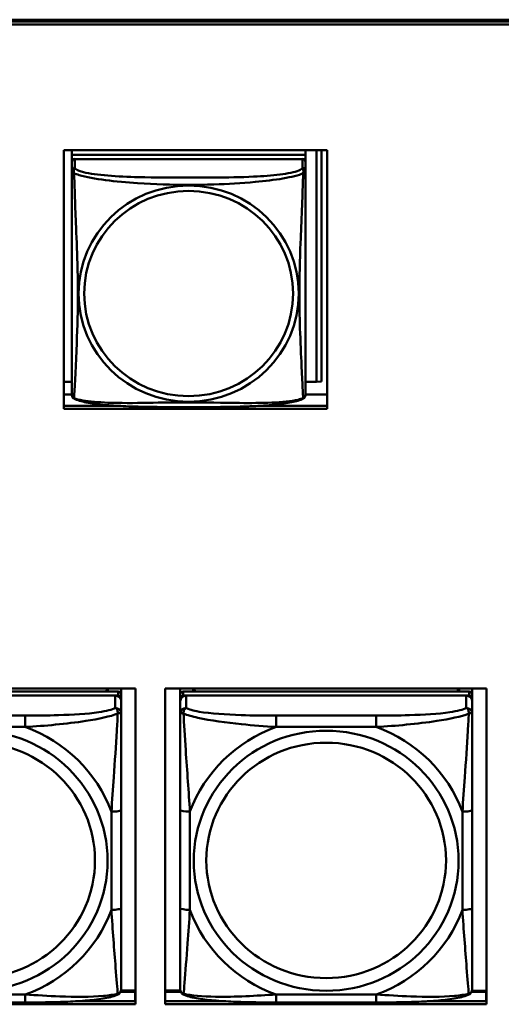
# Model space of a CAD drawing. Header units: inches. Extents: x 7.7 to 68.4, y -5.1 to 39.9.
# Tile 93 of 172: x 48.3 to 49.3, y 16.8 to 18.8. Entities that reach past the tile are written whole.
import ezdxf

# ---------------------------------------------------------------- set-up
doc = ezdxf.new("R2010")
doc.units = ezdxf.units.IN
doc.header["$MEASUREMENT"] = 0
doc.layers.add('Visible Edges(ROSSANSI)', color=7, linetype='Continuous', lineweight=50)
doc.layers.add('Visible Tangent Edges(ROSSANSI)', color=7, linetype='Continuous', lineweight=50)

msp = doc.modelspace()

# ---------------------------------------------------------------- linework, layer by layer
at = {"layer": 'Visible Edges(ROSSANSI)'}
for p, q in [((40.4676, 18.7686), (52.3623, 18.7686)), ((40.4676, 18.765), (52.3622, 18.765)), ((52.3622, 18.7589), (40.4676, 18.7589)), ((48.3717, 17.9817), (48.3717, 18.5045)), ((48.3717, 18.5045), (48.9041, 18.5045)), ((48.3877, 18.5045), (48.3877, 18.4951)), ((48.3877, 18.4811), (48.3877, 18.5045)), ((48.8601, 18.5045), (48.8601, 18.4951)), ((48.8828, 18.5045), (48.8828, 18.0363)), ((48.8926, 18.5045), (48.8926, 18.0368)), ((48.9041, 18.5045), (48.9041, 17.9817)), ((48.8601, 18.4951), (48.3877, 18.4951)), ((48.3877, 18.4951), (48.3877, 18.4869)), ((48.3877, 18.4951), (48.3877, 18.4951)), ((48.3877, 18.4951), (48.8601, 18.4951)), ((48.3877, 18.4812), (48.3877, 18.4869)), ((48.3877, 18.4869), (48.3935, 18.4869)), ((48.3877, 18.4811), (48.3877, 18.0288)), ((48.8542, 18.4869), (48.3936, 18.4869)), ((48.8543, 18.4869), (48.8601, 18.4869)), ((48.8601, 18.4951), (48.8601, 18.4869)), ((48.8601, 18.4951), (48.8601, 18.4951)), ((48.8601, 18.4869), (48.8601, 18.4811)), ((48.8601, 18.4634), (48.8601, 18.4811)), ((48.8601, 18.4634), (48.8601, 18.4634)), ((48.3877, 18.0586), (48.3877, 18.0313)), ((48.3877, 18.0363), (48.3717, 18.0363)), ((48.3877, 18.0313), (48.3877, 18.0288)), ((48.3877, 18.0112), (48.3877, 18.0288)), ((48.8828, 18.0363), (48.8601, 18.0363)), ((48.8828, 18.0363), (48.8926, 18.0368)), ((48.3877, 18.0107), (48.3717, 18.0107)), ((48.3877, 18.0112), (48.3877, 18.0112)), ((48.9041, 18.0107), (48.8601, 18.0107)), ((48.3717, 17.9878), (48.4796, 17.9878)), ((48.9041, 17.9817), (48.3717, 17.9817)), ((48.7683, 17.9878), (48.9041, 17.9878)), ((47.8661, 17.4162), (48.5166, 17.4162)), ((48.4815, 17.41), (47.9028, 17.41)), ((48.4601, 17.4162), (48.4571, 17.41)), ((48.4608, 17.4162), (48.4608, 17.41)), ((48.4874, 17.4162), (48.4874, 17.4043)), ((48.4874, 17.396), (48.4874, 17.4042)), ((48.5166, 17.4162), (48.5166, 16.7774)), ((48.5761, 16.7774), (48.5761, 17.4162)), ((48.5761, 17.4162), (49.2266, 17.4162)), ((48.6068, 16.8638), (48.6068, 17.4162)), ((48.6068, 17.4162), (48.6068, 17.4137)), ((48.6068, 17.4108), (48.6068, 17.4137)), ((48.6068, 17.3741), (48.6068, 17.4108)), ((49.1915, 17.41), (48.6128, 17.41)), ((48.6334, 17.41), (48.6334, 17.4162)), ((48.6372, 17.41), (48.6341, 17.4162)), ((49.1701, 17.4162), (49.1671, 17.41)), ((49.1708, 17.4162), (49.1708, 17.41)), ((49.1974, 17.4162), (49.1974, 17.4043)), ((49.1974, 17.3959), (49.1974, 17.4042)), ((49.2266, 17.4162), (49.2266, 16.7774)), ((47.9028, 17.4018), (48.4815, 17.4018)), ((48.4756, 17.4018), (47.9087, 17.4018)), ((48.4874, 17.396), (48.4874, 17.3902)), ((48.4874, 17.3652), (48.4874, 17.3902)), ((48.6068, 16.8278), (48.6068, 17.396)), ((48.6068, 17.3902), (48.6068, 16.8336)), ((48.6128, 17.4018), (49.1915, 17.4017)), ((49.1856, 17.4017), (48.6187, 17.4018)), ((49.1974, 17.3959), (49.1974, 17.3901)), ((49.1974, 17.3652), (49.1974, 17.3901)), ((48.6068, 17.3741), (48.6068, 17.3004)), ((48.6068, 17.3534), (48.6068, 17.0812)), ((48.6068, 17.2992), (48.6068, 17.3004)), ((48.4874, 16.9722), (48.4874, 17.1708)), ((49.1974, 16.9722), (49.1974, 17.1708)), ((48.6068, 17.0997), (48.6068, 17.0997)), ((48.6068, 17.0812), (48.6068, 17.0997)), ((48.6068, 17.063), (48.6068, 17.0997)), ((48.6068, 17.0271), (48.6068, 17.0812)), ((48.6068, 17.063), (48.6068, 17.0658)), ((48.6068, 17.063), (48.6068, 16.9498)), ((48.6068, 17.026), (48.6068, 17.0271)), ((48.6068, 16.8733), (48.6068, 16.9498)), ((48.6068, 16.8733), (48.6068, 16.8638)), ((48.6068, 16.8638), (48.6068, 16.8638)), ((48.6068, 16.8336), (48.6068, 16.836)), ((48.6068, 16.8086), (48.6068, 16.8336)), ((48.4861, 16.8028), (48.5159, 16.8028)), ((48.5166, 16.8051), (48.4869, 16.8051)), ((48.5159, 16.8028), (48.5159, 16.7838)), ((48.5166, 16.7949), (48.5159, 16.7949)), ((48.6073, 16.8051), (48.5761, 16.8051)), ((48.5761, 16.8028), (48.6081, 16.8028)), ((49.1961, 16.8028), (49.2259, 16.8028)), ((49.2266, 16.805), (49.1969, 16.805)), ((49.2259, 16.8028), (49.2259, 16.7838)), ((49.2266, 16.7949), (49.2259, 16.7949)), ((48.5166, 16.7774), (47.8661, 16.7774)), ((48.2933, 16.7812), (48.091, 16.7812)), ((48.3959, 16.7835), (48.5166, 16.7835)), ((48.5159, 16.7838), (48.4, 16.7838)), ((48.5159, 16.7838), (48.5159, 16.7835)), ((48.6942, 16.7838), (48.5761, 16.7838)), ((48.5761, 16.7835), (48.6983, 16.7835)), ((49.2266, 16.7774), (48.5761, 16.7774)), ((49.0033, 16.7812), (48.801, 16.7812)), ((49.1061, 16.7835), (49.2266, 16.7835)), ((49.2259, 16.7838), (49.11, 16.7838)), ((49.2259, 16.7838), (49.2259, 16.7835))]:
    msp.add_line(p, q, dxfattribs=at)
for centre, major_axis, start_param, end_param in [((48.3936, 18.4811), (-0.00591, 0), 4.712366, 6.283162), ((48.8542, 18.4811), (0.00591, 0), 6.283162, 7.853958), ((48.4815, 17.4042), (0.00591, 0), 6.283162, 7.853958), ((48.6128, 17.4042), (-0.00591, 0), 4.712366, 6.283162), ((49.1915, 17.4042), (0.00591, 0), 6.283162, 7.853958), ((48.4756, 17.3902), (0.0118, 0), 6.283162, 7.853958), ((48.4815, 17.396), (0.00591, 0), 6.283162, 7.853958), ((48.6128, 17.396), (-0.00591, 0), 4.712366, 6.283162), ((48.6187, 17.3902), (-0.0118, 0), 4.712366, 6.283162), ((49.1856, 17.3901), (0.0118, 0), 6.283162, 7.853958), ((49.1915, 17.3959), (0.00591, 0), 6.283162, 7.853958)]:
    msp.add_ellipse(centre, major_axis=major_axis, ratio=0.981793, start_param=start_param, end_param=end_param, dxfattribs=at)
for points, knots in [([(48.8601, 18.4634), (48.8601, 18.4613), (48.8601, 18.4579), (48.8601, 18.4485), (48.8601, 18.4425), (48.8601, 18.4276), (48.8601, 18.4187), (48.8601, 18.403), (48.8601, 18.3966), (48.8601, 18.3824), (48.8601, 18.3745), (48.8601, 18.3564), (48.8601, 18.3461), (48.8601, 18.321), (48.8601, 18.3064), (48.8601, 18.2738), (48.8601, 18.2559), (48.8601, 18.2201), (48.8601, 18.2023), (48.8601, 18.1668), (48.8601, 18.1491), (48.8601, 18.1229), (48.8601, 18.1143), (48.8601, 18.0913), (48.8601, 18.0774), (48.8601, 18.0568), (48.8601, 18.0495), (48.8601, 18.0377), (48.8601, 18.0331), (48.8601, 18.0254), (48.8601, 18.0223), (48.8601, 18.0174), (48.8601, 18.0155), (48.8601, 18.0128), (48.8601, 18.0119), (48.8601, 18.011), (48.8601, 18.0108), (48.8601, 18.0106), (48.8601, 18.0105), (48.8601, 18.0105), (48.8601, 18.0104), (48.8601, 18.0104), (48.8601, 18.0104), (48.8601, 18.0104), (48.8601, 18.0104), (48.8601, 18.0104), (48.8601, 18.0104), (48.8601, 18.0104), (48.8601, 18.0104), (48.8601, 18.0104), (48.8601, 18.0104), (48.8601, 18.0104), (48.8601, 18.0103), (48.8601, 18.0103), (48.8601, 18.0103), (48.8601, 18.0103), (48.8601, 18.0102), (48.8601, 18.0101), (48.8609, 18.0141), (48.86, 18.0082)], [-1.737343, -1.737343, -1.737343, -1.737343, -1.672944, -1.672944, -1.604422, -1.604422, -1.52499, -1.52499, -1.474054, -1.474054, -1.413069, -1.413069, -1.334757, -1.334757, -1.223483, -1.223483, -1.085035, -1.085035, -0.946588, -0.946588, -0.80814, -0.80814, -0.738916, -0.738916, -0.621545, -0.621545, -0.551982, -0.551982, -0.498632, -0.498632, -0.453561, -0.453561, -0.41439, -0.41439, -0.383629, -0.383629, -0.368248, -0.368248, -0.360558, -0.360558, -0.356713, -0.356713, -0.35479, -0.35479, -0.353829, -0.353829, -0.353348, -0.353348, -0.353108, -0.353108, -0.353059, -0.353059, -0.352994, -0.352994, -0.352945, -0.352945, -0.352913, -0.352913, -0.352868, -0.352868, -0.352868, -0.352868]), ([(48.3877, 18.0112), (48.3877, 18.0111), (48.3877, 18.011), (48.3877, 18.0108), (48.3877, 18.0108), (48.3877, 18.0106), (48.3877, 18.0106), (48.3877, 18.0105), (48.3877, 18.0105), (48.3877, 18.0105), (48.3877, 18.0104), (48.3877, 18.0104), (48.3877, 18.0104), (48.3877, 18.0104), (48.3877, 18.0104), (48.3877, 18.0104), (48.3877, 18.0104), (48.3877, 18.0104), (48.3877, 18.0104), (48.3877, 18.0104), (48.3877, 18.0104), (48.3877, 18.0104), (48.3877, 18.0104), (48.3877, 18.0103), (48.3877, 18.0103), (48.3877, 18.0103), (48.3877, 18.0102), (48.3877, 18.0101), (48.3871, 18.0133), (48.3879, 18.0082)], [-1.737338, -1.737338, -1.737338, -1.737338, -1.7319152, -1.7319152, -1.7264924, -1.7264924, -1.72106959, -1.72106959, -1.71564679, -1.71564679, -1.71293539, -1.71293539, -1.71157969, -1.71157969, -1.71090184, -1.71090184, -1.71056291, -1.71056291, -1.71045007, -1.71045007, -1.71040727, -1.71040727, -1.71034618, -1.71034618, -1.71029647, -1.71029647, -1.71026337, -1.71026337, -1.71022399, -1.71022399, -1.71022399, -1.71022399]), ([(48.3919, 18.0023), (48.3913, 18.0026), (48.3908, 18.003), (48.3899, 18.0038), (48.3895, 18.0043), (48.3889, 18.0052), (48.3887, 18.0056), (48.3883, 18.0065), (48.3882, 18.0069), (48.388, 18.0076), (48.3879, 18.0079), (48.3879, 18.0082)], [0.02273801, 0.02273801, 0.02273801, 0.02273801, 0.02955005, 0.02955005, 0.03636208, 0.03636208, 0.04317412, 0.04317412, 0.04998616, 0.04998616, 0.05679819, 0.05679819, 0.05679819, 0.05679819]), ([(48.8559, 18.0023), (48.8526, 18.0006), (48.849, 17.9993), (48.841, 17.9969), (48.8366, 17.9958), (48.8271, 17.9939), (48.8221, 17.9931), (48.8109, 17.9915), (48.8047, 17.9908), (48.7908, 17.9894), (48.7831, 17.9888), (48.7653, 17.9876), (48.7551, 17.9871), (48.7302, 17.9861), (48.7154, 17.9858), (48.6838, 17.9853), (48.6667, 17.9852), (48.6327, 17.9851), (48.6157, 17.9851), (48.5817, 17.9852), (48.5647, 17.9853), (48.5307, 17.9858), (48.5135, 17.9862), (48.4833, 17.9875), (48.4702, 17.9883), (48.4492, 17.9901), (48.4412, 17.991), (48.4275, 17.9928), (48.4218, 17.9937), (48.4118, 17.9957), (48.4073, 17.9967), (48.3991, 17.9992), (48.3954, 18.0005), (48.3919, 18.0023)], [-1.678204, -1.678204, -1.678204, -1.678204, -1.629816, -1.629816, -1.580861, -1.580861, -1.532582, -1.532582, -1.479316, -1.479316, -1.416961, -1.416961, -1.337798, -1.337798, -1.226353, -1.226353, -1.09702, -1.09702, -0.967687, -0.967687, -0.838354, -0.838354, -0.709021, -0.709021, -0.60577, -0.60577, -0.53827, -0.53827, -0.483941, -0.483941, -0.435529, -0.435529, -0.384876, -0.384876, -0.384876, -0.384876]), ([(48.8559, 18.0023), (48.8565, 18.0026), (48.857, 18.003), (48.8579, 18.0038), (48.8583, 18.0043), (48.8589, 18.0052), (48.8591, 18.0056), (48.8595, 18.0064), (48.8596, 18.0068), (48.8598, 18.0076), (48.8599, 18.0079), (48.86, 18.0082)], [0.0227374, 0.0227374, 0.0227374, 0.0227374, 0.02954725, 0.02954725, 0.03635709, 0.03635709, 0.04316693, 0.04316693, 0.04997677, 0.04997677, 0.05678661, 0.05678661, 0.05678661, 0.05678661]), ([(48.4874, 17.3652), (48.4874, 17.3612), (48.4874, 17.3561), (48.4874, 17.3431), (48.4874, 17.335), (48.4874, 17.3155), (48.4874, 17.3037), (48.4874, 17.2776), (48.4874, 17.2634), (48.4874, 17.2351), (48.4874, 17.2209), (48.4874, 17.1947), (48.4874, 17.1827), (48.4874, 17.1708)], [-0.7963813, -0.7963813, -0.7963813, -0.7963813, -0.7327374, -0.7327374, -0.6587673, -0.6587673, -0.5649326, -0.5649326, -0.4570471, -0.4570471, -0.3491616, -0.3491616, -0.2569537, -0.2569537, -0.2569537, -0.2569537]), ([(49.1974, 17.3652), (49.1974, 17.3612), (49.1974, 17.356), (49.1974, 17.3431), (49.1974, 17.335), (49.1974, 17.3155), (49.1974, 17.3037), (49.1974, 17.2776), (49.1974, 17.2634), (49.1974, 17.2351), (49.1974, 17.2209), (49.1974, 17.1947), (49.1974, 17.1827), (49.1974, 17.1708)], [-0.7963813, -0.7963813, -0.7963813, -0.7963813, -0.7327374, -0.7327374, -0.6587673, -0.6587673, -0.5649326, -0.5649326, -0.4570471, -0.4570471, -0.3491616, -0.3491616, -0.2569537, -0.2569537, -0.2569537, -0.2569537]), ([(48.4874, 16.9722), (48.4874, 16.9583), (48.4874, 16.9443), (48.4874, 16.9169), (48.4874, 16.9034), (48.4874, 16.8774), (48.4874, 16.8648), (48.4874, 16.8419), (48.4874, 16.8317), (48.4874, 16.8175), (48.4874, 16.8128), (48.4874, 16.8095), (48.4874, 16.809), (48.4874, 16.8086)], [0.2569517, 0.2569517, 0.2569517, 0.2569517, 0.3649254, 0.3649254, 0.472899, 0.472899, 0.5808726, 0.5808726, 0.6888463, 0.6888463, 0.7733641, 0.7733641, 0.7968199, 0.7968199, 0.7968199, 0.7968199]), ([(49.1974, 16.9722), (49.1974, 16.9582), (49.1974, 16.9443), (49.1974, 16.9169), (49.1974, 16.9034), (49.1974, 16.8774), (49.1974, 16.8648), (49.1974, 16.8419), (49.1974, 16.8316), (49.1974, 16.8174), (49.1974, 16.8127), (49.1974, 16.8095), (49.1974, 16.809), (49.1974, 16.8086)], [0.2569517, 0.2569517, 0.2569517, 0.2569517, 0.3649254, 0.3649254, 0.472899, 0.472899, 0.5808726, 0.5808726, 0.6888463, 0.6888463, 0.7733641, 0.7733641, 0.7968199, 0.7968199, 0.7968199, 0.7968199]), ([(48.4794, 16.7963), (48.4804, 16.7968), (48.4815, 16.7974), (48.4835, 16.799), (48.4843, 16.7999), (48.4857, 16.8018), (48.4862, 16.8029), (48.4869, 16.8047), (48.4871, 16.8056), (48.4873, 16.8072), (48.4874, 16.808), (48.4874, 16.8086)], [0.0251072, 0.0251072, 0.0251072, 0.0251072, 0.03073932, 0.03073932, 0.03637143, 0.03637143, 0.04200355, 0.04200355, 0.04763567, 0.04763567, 0.05326779, 0.05326779, 0.05326779, 0.05326779]), ([(48.6149, 16.7963), (48.6138, 16.7968), (48.6127, 16.7974), (48.6108, 16.799), (48.6099, 16.7999), (48.6085, 16.8018), (48.608, 16.8029), (48.6073, 16.8047), (48.6071, 16.8056), (48.6069, 16.8072), (48.6068, 16.808), (48.6068, 16.8086)], [0.02510758, 0.02510758, 0.02510758, 0.02510758, 0.03074015, 0.03074015, 0.03637271, 0.03637271, 0.04200527, 0.04200527, 0.04763784, 0.04763784, 0.0532704, 0.0532704, 0.0532704, 0.0532704]), ([(49.1894, 16.7963), (49.1904, 16.7968), (49.1915, 16.7974), (49.1935, 16.7989), (49.1943, 16.7999), (49.1957, 16.8018), (49.1962, 16.8028), (49.1969, 16.8047), (49.1971, 16.8056), (49.1973, 16.8072), (49.1974, 16.808), (49.1974, 16.8086)], [0.0251072, 0.0251072, 0.0251072, 0.0251072, 0.03073932, 0.03073932, 0.03637143, 0.03637143, 0.04200355, 0.04200355, 0.04763567, 0.04763567, 0.05326779, 0.05326779, 0.05326779, 0.05326779]), ([(48.4794, 16.7963), (48.4709, 16.7929), (48.4614, 16.7908), (48.4394, 16.7872), (48.4272, 16.7859), (48.4015, 16.7838), (48.3882, 16.783), (48.3614, 16.782), (48.3478, 16.7817), (48.3205, 16.7813), (48.3068, 16.7812), (48.2933, 16.7812)], [-0.7703503, -0.7703503, -0.7703503, -0.7703503, -0.667671, -0.667671, -0.5649917, -0.5649917, -0.4623124, -0.4623124, -0.3596331, -0.3596331, -0.2569537, -0.2569537, -0.2569537, -0.2569537]), ([(48.801, 16.7812), (48.7874, 16.7812), (48.7738, 16.7813), (48.7465, 16.7816), (48.7329, 16.782), (48.706, 16.783), (48.6927, 16.7838), (48.6671, 16.7859), (48.6549, 16.7872), (48.6328, 16.7908), (48.6233, 16.7928), (48.6149, 16.7963)], [0.2569517, 0.2569517, 0.2569517, 0.2569517, 0.3597049, 0.3597049, 0.4624581, 0.4624581, 0.5652113, 0.5652113, 0.6679645, 0.6679645, 0.7707177, 0.7707177, 0.7707177, 0.7707177]), ([(49.1894, 16.7963), (49.1809, 16.7928), (49.1714, 16.7908), (49.1494, 16.7872), (49.1372, 16.7859), (49.1115, 16.7837), (49.0982, 16.783), (49.0714, 16.782), (49.0578, 16.7816), (49.0305, 16.7813), (49.0168, 16.7812), (49.0033, 16.7812)], [-0.7703503, -0.7703503, -0.7703503, -0.7703503, -0.667671, -0.667671, -0.5649917, -0.5649917, -0.4623124, -0.4623124, -0.3596331, -0.3596331, -0.2569537, -0.2569537, -0.2569537, -0.2569537])]:
    msp.add_open_spline(points, degree=3, knots=knots, dxfattribs=at)
at = {"layer": 'Visible Tangent Edges(ROSSANSI)'}
for p, q in [((48.3877, 18.4811), (48.3877, 18.4634)), ((48.3936, 18.4692), (48.3936, 18.4869)), ((48.8542, 18.4869), (48.8542, 18.4692)), ((48.4815, 17.41), (48.4815, 17.4018)), ((48.6068, 17.4042), (48.6068, 17.396)), ((48.6128, 17.4018), (48.6128, 17.41)), ((49.1915, 17.41), (49.1915, 17.4017)), ((48.4756, 17.4018), (48.4756, 17.3768)), ((48.6068, 17.3902), (48.6068, 17.3652)), ((48.6187, 17.3768), (48.6187, 17.4018)), ((49.1856, 17.4017), (49.1856, 17.3768)), ((48.2933, 17.3614), (48.091, 17.3614)), ((49.0033, 17.3614), (48.801, 17.3614)), ((48.091, 17.3383), (48.2933, 17.3383)), ((48.801, 17.3383), (49.0033, 17.3383)), ((48.4677, 17.167), (48.4677, 16.9684)), ((48.6068, 17.1708), (48.6068, 16.9722)), ((48.6265, 16.9684), (48.6265, 17.167)), ((49.1777, 17.167), (49.1777, 16.9684)), ((48.2933, 16.7972), (48.091, 16.7972)), ((49.0033, 16.7972), (48.801, 16.7972))]:
    msp.add_line(p, q, dxfattribs=at)
for centre, major_axis, ratio, start_param, end_param in [((48.3936, 18.4634), (-0.00591, 0), 0.981793, 4.712366, 6.283162), ((48.8542, 18.4634), (0.00591, 0), 0.981793, 6.283162, 7.853958), ((48.4756, 17.3652), (0.0118, 0), 0.981793, 6.283162, 7.853958), ((48.6187, 17.3652), (-0.0118, 0), 0.981793, 4.712366, 6.283162), ((49.1856, 17.3652), (0.0118, 0), 0.981793, 6.283162, 7.853958), ((48.2933, 17.3421), (0, 0.0197), 0.00001, 4.521275, 6.092071), ((48.801, 17.342), (0, 0.0197), 0.00001, 4.521276, 6.092082), ((49.0033, 17.342), (0, 0.0197), 0.00001, 4.521275, 6.092071), ((48.1921, 17.0677), (0.2936, 0), 0.981793, 0.351743, 1.219006), ((48.9021, 17.0677), (-0.2936, 0), 0.981793, 5.064132, 5.931395), ((48.9021, 17.0677), (0.2936, 0), 0.981793, 0.351743, 1.219006), ((48.4677, 17.1708), (0.0197, 0), 0.189952, 4.712393, 6.28319), ((48.6265, 17.1708), (-0.0197, 0), 0.189952, 0.000005, 1.570801), ((49.1777, 17.1708), (0.0197, 0), 0.189952, 4.712393, 6.28319), ((48.1921, 17.0677), (0.2936, 0), 0.981793, 5.064132, 5.931395), ((48.4677, 16.9722), (0.0197, 0), 0.189952, 4.712393, 6.28319), ((48.6265, 16.9722), (-0.0197, 0), 0.189952, 0.000005, 1.570801), ((48.9021, 17.0677), (-0.2936, 0), 0.981793, 0.351743, 1.219006), ((48.9021, 17.0677), (0.2936, 0), 0.981793, 5.064132, 5.931395), ((49.1777, 16.9722), (0.0197, 0), 0.189952, 4.712393, 6.28319), ((48.2933, 16.8009), (0, -0.0197), 0.00001, 6.283185, 7.662868), ((48.801, 16.8009), (0, -0.0197), 0.00001, 6.283183, 7.662868), ((49.0033, 16.8009), (0, -0.0197), 0.00001, 6.283185, 7.662868)]:
    msp.add_ellipse(centre, major_axis=major_axis, ratio=ratio, start_param=start_param, end_param=end_param, dxfattribs=at)
for centre, major_axis in [((48.6239, 18.2147), (0.2227, 0)), ((48.6239, 18.2149), (0.2113, 0)), ((48.1921, 17.0677), (-0.2678, 0)), ((48.9021, 17.0677), (-0.2678, 0)), ((48.1921, 17.0685), (-0.2424, 0)), ((48.9021, 17.0685), (-0.2424, 0))]:
    msp.add_ellipse(centre, major_axis=major_axis, ratio=0.981793, dxfattribs=at)
for points, knots in [([(48.3877, 18.4634), (48.3877, 18.4631), (48.3877, 18.4629), (48.3878, 18.4624), (48.3878, 18.4623), (48.3879, 18.4619), (48.388, 18.4618), (48.3882, 18.4616), (48.3882, 18.4615), (48.3885, 18.4613), (48.3886, 18.4611), (48.3892, 18.4605), (48.3897, 18.4601), (48.3908, 18.4592), (48.3915, 18.4587), (48.3922, 18.4581)], [-0.0844808, -0.0844808, -0.0844808, -0.0844808, -0.06943799, -0.06943799, -0.05587828, -0.05587828, -0.04740346, -0.04740346, -0.04210669, -0.04210669, -0.03151317, -0.03151317, -0.01456352, -0.01456352, 0.00026741, 0.00026741, 0.00026741, 0.00026741]), ([(48.3877, 18.4634), (48.3877, 18.4608), (48.3877, 18.4562), (48.3877, 18.4501), (48.3877, 18.4388), (48.3877, 18.4224), (48.3877, 18.4046), (48.3877, 18.3867), (48.3877, 18.3676), (48.3877, 18.3484), (48.3877, 18.3213), (48.3877, 18.2941), (48.3877, 18.2673), (48.3877, 18.2506), (48.3877, 18.2339), (48.3877, 18.2173), (48.3877, 18.1841), (48.3877, 18.1509), (48.3877, 18.1187), (48.3877, 18.0785), (48.3877, 18.0381), (48.3877, 18.0195), (48.3877, 18.0121), (48.3877, 18.0089), (48.3877, 18.0112)], [0.325731, 0.325731, 0.325731, 0.325731, 0.404774, 0.404774, 0.404774, 0.550532, 0.550532, 0.550532, 0.69629, 0.69629, 0.69629, 0.902598, 0.902598, 0.902598, 1.03154, 1.03154, 1.03154, 1.289425, 1.289425, 1.289425, 1.610774, 1.610774, 1.610774, 1.73735, 1.73735, 1.73735, 1.73735]), ([(48.3922, 18.4581), (48.392, 18.4593), (48.3919, 18.4603), (48.3918, 18.4622), (48.3919, 18.4632), (48.3921, 18.4645), (48.3922, 18.4649), (48.3923, 18.4656), (48.3924, 18.4658), (48.3925, 18.4663), (48.3927, 18.4666), (48.3929, 18.4673), (48.3931, 18.4677), (48.3934, 18.4684), (48.3935, 18.4688), (48.3936, 18.4692)], [-0.00026741, -0.00026741, -0.00026741, -0.00026741, 0.01456352, 0.01456352, 0.03151317, 0.03151317, 0.04210669, 0.04210669, 0.04740346, 0.04740346, 0.05587828, 0.05587828, 0.06943799, 0.06943799, 0.0844808, 0.0844808, 0.0844808, 0.0844808]), ([(48.8542, 18.4692), (48.8537, 18.4672), (48.8509, 18.4652), (48.8465, 18.4635), (48.8384, 18.4602), (48.8245, 18.4574), (48.8084, 18.4554), (48.7922, 18.4534), (48.774, 18.4521), (48.7554, 18.4512), (48.729, 18.45), (48.7017, 18.4496), (48.6747, 18.4494), (48.6578, 18.4493), (48.6408, 18.4492), (48.6239, 18.4492), (48.5901, 18.4492), (48.5562, 18.4493), (48.5225, 18.4502), (48.4805, 18.4512), (48.4366, 18.4539), (48.411, 18.4604), (48.401, 18.463), (48.3946, 18.466), (48.3936, 18.4692)], [0.325731, 0.325731, 0.325731, 0.325731, 0.404774, 0.404774, 0.404774, 0.550532, 0.550532, 0.550532, 0.69629, 0.69629, 0.69629, 0.902598, 0.902598, 0.902598, 1.03154, 1.03154, 1.03154, 1.289425, 1.289425, 1.289425, 1.610774, 1.610774, 1.610774, 1.73735, 1.73735, 1.73735, 1.73735]), ([(48.8542, 18.4692), (48.8543, 18.4688), (48.8545, 18.4684), (48.8548, 18.4677), (48.8549, 18.4673), (48.8552, 18.4666), (48.8553, 18.4663), (48.8555, 18.4658), (48.8555, 18.4656), (48.8557, 18.4649), (48.8558, 18.4645), (48.8559, 18.4632), (48.856, 18.4622), (48.8559, 18.4603), (48.8558, 18.4592), (48.8556, 18.4581)], [-0.0844808, -0.0844808, -0.0844808, -0.0844808, -0.06943799, -0.06943799, -0.05587828, -0.05587828, -0.04740346, -0.04740346, -0.04210669, -0.04210669, -0.03151317, -0.03151317, -0.01456352, -0.01456352, 0.00026741, 0.00026741, 0.00026741, 0.00026741]), ([(48.8556, 18.4581), (48.8564, 18.4587), (48.857, 18.4592), (48.8582, 18.4601), (48.8586, 18.4605), (48.8592, 18.4611), (48.8594, 18.4613), (48.8596, 18.4615), (48.8597, 18.4616), (48.8598, 18.4618), (48.8599, 18.4619), (48.86, 18.4622), (48.8601, 18.4624), (48.8601, 18.4628), (48.8601, 18.4631), (48.8601, 18.4634)], [-0.00026741, -0.00026741, -0.00026741, -0.00026741, 0.01456352, 0.01456352, 0.03151317, 0.03151317, 0.04210669, 0.04210669, 0.04740346, 0.04740346, 0.05587828, 0.05587828, 0.06943799, 0.06943799, 0.08447444, 0.08447444, 0.08447444, 0.08447444]), ([(48.3922, 18.4581), (48.3951, 18.4568), (48.3986, 18.4556), (48.4026, 18.4543), (48.4302, 18.446), (48.4772, 18.4409), (48.5207, 18.438), (48.5557, 18.4357), (48.5898, 18.4346), (48.6239, 18.4346), (48.641, 18.4346), (48.658, 18.4349), (48.6752, 18.4354), (48.7027, 18.4363), (48.7308, 18.4379), (48.7585, 18.4404), (48.778, 18.4423), (48.7974, 18.4446), (48.8147, 18.4475), (48.8318, 18.4505), (48.8468, 18.4541), (48.8556, 18.4581)], [-1.657319, -1.657319, -1.657319, -1.657319, -1.610774, -1.610774, -1.610774, -1.289425, -1.289425, -1.289425, -1.03154, -1.03154, -1.03154, -0.902598, -0.902598, -0.902598, -0.69629, -0.69629, -0.69629, -0.550532, -0.550532, -0.550532, -0.405761, -0.405761, -0.405761, -0.405761]), ([(48.3922, 18.0032), (48.3923, 18.0048), (48.3925, 18.0071), (48.3926, 18.01), (48.3937, 18.0298), (48.3959, 18.0729), (48.3976, 18.1144), (48.3989, 18.1477), (48.3999, 18.1813), (48.3999, 18.2147), (48.3999, 18.2315), (48.3997, 18.2482), (48.3993, 18.2652), (48.3986, 18.2924), (48.3975, 18.3205), (48.3963, 18.3491), (48.3954, 18.3692), (48.3946, 18.3897), (48.3939, 18.4089), (48.3932, 18.428), (48.3926, 18.4458), (48.3922, 18.4581)], [-1.657319, -1.657319, -1.657319, -1.657319, -1.610774, -1.610774, -1.610774, -1.289425, -1.289425, -1.289425, -1.03154, -1.03154, -1.03154, -0.902598, -0.902598, -0.902598, -0.69629, -0.69629, -0.69629, -0.550532, -0.550532, -0.550532, -0.405761, -0.405761, -0.405761, -0.405761]), ([(48.8556, 18.4581), (48.8555, 18.4541), (48.8554, 18.4496), (48.8552, 18.4446), (48.8541, 18.4102), (48.852, 18.361), (48.8503, 18.3171), (48.8489, 18.2818), (48.8479, 18.2482), (48.8479, 18.2147), (48.8479, 18.198), (48.8481, 18.1813), (48.8486, 18.1646), (48.8492, 18.1378), (48.8504, 18.1106), (48.8516, 18.0848), (48.8524, 18.0666), (48.8532, 18.0491), (48.8539, 18.0344), (48.8547, 18.0198), (48.8553, 18.0082), (48.8556, 18.0032)], [-1.657319, -1.657319, -1.657319, -1.657319, -1.610774, -1.610774, -1.610774, -1.289425, -1.289425, -1.289425, -1.03154, -1.03154, -1.03154, -0.902598, -0.902598, -0.902598, -0.69629, -0.69629, -0.69629, -0.550532, -0.550532, -0.550532, -0.405761, -0.405761, -0.405761, -0.405761]), ([(48.3922, 18.0032), (48.3915, 18.0034), (48.3908, 18.0037), (48.3897, 18.0044), (48.3892, 18.0049), (48.3886, 18.0058), (48.3884, 18.0062), (48.3882, 18.0068), (48.3882, 18.007), (48.388, 18.0075), (48.3879, 18.0078), (48.3879, 18.0082), (48.3879, 18.0082), (48.3879, 18.0082)], [-0.00026741, -0.00026741, -0.00026741, -0.00026741, 0.01456352, 0.01456352, 0.03151317, 0.03151317, 0.04210669, 0.04210669, 0.04740346, 0.04740346, 0.05587828, 0.05587828, 0.05679819, 0.05679819, 0.05679819, 0.05679819]), ([(48.3919, 18.0023), (48.3919, 18.0024), (48.3919, 18.0024), (48.3919, 18.0026), (48.392, 18.0028), (48.3922, 18.0032)], [-0.02273801, -0.02273801, -0.02273801, -0.02273801, -0.01456352, -0.01456352, 0.00026741, 0.00026741, 0.00026741, 0.00026741]), ([(48.8556, 18.0032), (48.8528, 18.0021), (48.8493, 18.0011), (48.8453, 18.0002), (48.8176, 17.994), (48.7706, 17.9931), (48.7271, 17.9935), (48.6922, 17.9939), (48.658, 17.9948), (48.6239, 17.9948), (48.6069, 17.9948), (48.5898, 17.9946), (48.5726, 17.9943), (48.5452, 17.9939), (48.517, 17.9932), (48.4894, 17.9935), (48.4698, 17.9936), (48.4505, 17.9943), (48.4332, 17.9958), (48.416, 17.9974), (48.4011, 17.9998), (48.3922, 18.0032)], [-1.657319, -1.657319, -1.657319, -1.657319, -1.610774, -1.610774, -1.610774, -1.289425, -1.289425, -1.289425, -1.03154, -1.03154, -1.03154, -0.902598, -0.902598, -0.902598, -0.69629, -0.69629, -0.69629, -0.550532, -0.550532, -0.550532, -0.405761, -0.405761, -0.405761, -0.405761]), ([(48.86, 18.0082), (48.86, 18.0082), (48.8599, 18.0082), (48.8599, 18.0078), (48.8598, 18.0075), (48.8597, 18.007), (48.8596, 18.0068), (48.8594, 18.0062), (48.8592, 18.0058), (48.8586, 18.0049), (48.8581, 18.0044), (48.857, 18.0036), (48.8564, 18.0034), (48.8556, 18.0032)], [-0.05678661, -0.05678661, -0.05678661, -0.05678661, -0.05587828, -0.05587828, -0.04740346, -0.04740346, -0.04210669, -0.04210669, -0.03151317, -0.03151317, -0.01456352, -0.01456352, 0.00026741, 0.00026741, 0.00026741, 0.00026741]), ([(48.8556, 18.0032), (48.8558, 18.0028), (48.8559, 18.0026), (48.856, 18.0024), (48.856, 18.0023), (48.8559, 18.0023)], [-0.00026741, -0.00026741, -0.00026741, -0.00026741, 0.01456352, 0.01456352, 0.0227374, 0.0227374, 0.0227374, 0.0227374]), ([(48.4756, 17.3768), (48.4699, 17.3734), (48.4574, 17.3704), (48.4422, 17.3681), (48.4187, 17.3647), (48.3896, 17.363), (48.3605, 17.3622), (48.3383, 17.3615), (48.3157, 17.3614), (48.2933, 17.3614)], [-0.7968224, -0.7968224, -0.7968224, -0.7968224, -0.6514613, -0.6514613, -0.6514613, -0.427691, -0.427691, -0.427691, -0.2569517, -0.2569517, -0.2569517, -0.2569517]), ([(48.2933, 17.3383), (48.3338, 17.3406), (48.3761, 17.3444), (48.4418, 17.3545), (48.4662, 17.3596), (48.4805, 17.3653)], [0.2569517, 0.2569517, 0.2569517, 0.2569517, 0.5559983, 0.5559983, 0.7482818, 0.7482818, 0.7482818, 0.7482818]), ([(48.4805, 17.3653), (48.4801, 17.3554), (48.4794, 17.3433), (48.4769, 17.3012), (48.4747, 17.268), (48.4708, 17.213), (48.4691, 17.1899), (48.4677, 17.167)], [-0.7478145, -0.7478145, -0.7478145, -0.7478145, -0.6493253, -0.6493253, -0.427691, -0.427691, -0.2569537, -0.2569537, -0.2569537, -0.2569537]), ([(48.4756, 17.3768), (48.4761, 17.3766), (48.4766, 17.3762), (48.4775, 17.3755), (48.4779, 17.375), (48.4785, 17.3742), (48.4787, 17.3739), (48.479, 17.3733), (48.4791, 17.3731), (48.4794, 17.3724), (48.4796, 17.3719), (48.4801, 17.3705), (48.4803, 17.3695), (48.4805, 17.3675), (48.4806, 17.3664), (48.4805, 17.3653)], [-0.0532704, -0.0532704, -0.0532704, -0.0532704, -0.04377373, -0.04377373, -0.03521335, -0.03521335, -0.02986312, -0.02986312, -0.02651922, -0.02651922, -0.01983142, -0.01983142, -0.00913095, -0.00913095, 0.00023197, 0.00023197, 0.00023197, 0.00023197]), ([(48.4805, 17.3653), (48.4814, 17.3656), (48.4821, 17.3659), (48.4836, 17.3662), (48.4843, 17.3664), (48.4852, 17.3665), (48.4855, 17.3665), (48.4859, 17.3664), (48.486, 17.3664), (48.4864, 17.3664), (48.4865, 17.3663), (48.4869, 17.3662), (48.4871, 17.3661), (48.4873, 17.3657), (48.4874, 17.3655), (48.4874, 17.3652)], [-0.00023197, -0.00023197, -0.00023197, -0.00023197, 0.00913095, 0.00913095, 0.01983142, 0.01983142, 0.02651922, 0.02651922, 0.02986312, 0.02986312, 0.03521335, 0.03521335, 0.04377373, 0.04377373, 0.0532704, 0.0532704, 0.0532704, 0.0532704]), ([(48.6068, 17.3652), (48.6068, 17.3561), (48.6068, 17.3409), (48.6068, 17.3237), (48.6068, 17.2973), (48.6068, 17.267), (48.6068, 17.2376), (48.6068, 17.2152), (48.6068, 17.1928), (48.6068, 17.1708)], [-0.7968224, -0.7968224, -0.7968224, -0.7968224, -0.6514613, -0.6514613, -0.6514613, -0.427691, -0.427691, -0.427691, -0.2569517, -0.2569517, -0.2569517, -0.2569517]), ([(48.6068, 17.3652), (48.6068, 17.3655), (48.6069, 17.3657), (48.6072, 17.3661), (48.6074, 17.3662), (48.6077, 17.3663), (48.6079, 17.3664), (48.6082, 17.3664), (48.6083, 17.3664), (48.6088, 17.3665), (48.6091, 17.3665), (48.61, 17.3664), (48.6107, 17.3662), (48.6121, 17.3659), (48.6129, 17.3656), (48.6137, 17.3653)], [-0.0532704, -0.0532704, -0.0532704, -0.0532704, -0.04377373, -0.04377373, -0.03521335, -0.03521335, -0.02986312, -0.02986312, -0.02651922, -0.02651922, -0.01983142, -0.01983142, -0.00913095, -0.00913095, 0.00023197, 0.00023197, 0.00023197, 0.00023197]), ([(48.6137, 17.3653), (48.6137, 17.3664), (48.6137, 17.3675), (48.614, 17.3695), (48.6142, 17.3705), (48.6146, 17.3719), (48.6148, 17.3724), (48.6151, 17.3731), (48.6153, 17.3733), (48.6156, 17.3739), (48.6158, 17.3742), (48.6164, 17.375), (48.6167, 17.3755), (48.6176, 17.3762), (48.6181, 17.3766), (48.6187, 17.3768)], [-0.00023197, -0.00023197, -0.00023197, -0.00023197, 0.00913095, 0.00913095, 0.01983142, 0.01983142, 0.02651922, 0.02651922, 0.02986312, 0.02986312, 0.03521335, 0.03521335, 0.04377373, 0.04377373, 0.0532704, 0.0532704, 0.0532704, 0.0532704]), ([(48.6137, 17.3653), (48.6214, 17.3624), (48.6314, 17.3595), (48.6684, 17.3513), (48.7001, 17.3471), (48.7544, 17.3415), (48.7776, 17.3396), (48.801, 17.3383)], [-0.7478145, -0.7478145, -0.7478145, -0.7478145, -0.6493253, -0.6493253, -0.427691, -0.427691, -0.2569537, -0.2569537, -0.2569537, -0.2569537]), ([(48.6265, 17.167), (48.6241, 17.2068), (48.6208, 17.2489), (48.6162, 17.3189), (48.6146, 17.3464), (48.6137, 17.3653)], [0.2569517, 0.2569517, 0.2569517, 0.2569517, 0.5559983, 0.5559983, 0.7482818, 0.7482818, 0.7482818, 0.7482818]), ([(48.801, 17.3614), (48.7773, 17.3614), (48.7533, 17.3615), (48.73, 17.3623), (48.6993, 17.3633), (48.6684, 17.3653), (48.6452, 17.3692), (48.6331, 17.3713), (48.6235, 17.3739), (48.6187, 17.3768)], [0.2569537, 0.2569537, 0.2569537, 0.2569537, 0.4371919, 0.4371919, 0.4371919, 0.6739428, 0.6739428, 0.6739428, 0.7963818, 0.7963818, 0.7963818, 0.7963818]), ([(49.1856, 17.3768), (49.1799, 17.3734), (49.1674, 17.3704), (49.1522, 17.3681), (49.1287, 17.3647), (49.0996, 17.363), (49.0705, 17.3622), (49.0483, 17.3615), (49.0257, 17.3614), (49.0033, 17.3614)], [-0.7968224, -0.7968224, -0.7968224, -0.7968224, -0.6514613, -0.6514613, -0.6514613, -0.427691, -0.427691, -0.427691, -0.2569517, -0.2569517, -0.2569517, -0.2569517]), ([(49.0033, 17.3383), (49.0438, 17.3406), (49.0861, 17.3444), (49.1518, 17.3545), (49.1762, 17.3595), (49.1905, 17.3653)], [0.2569517, 0.2569517, 0.2569517, 0.2569517, 0.5559983, 0.5559983, 0.7482818, 0.7482818, 0.7482818, 0.7482818]), ([(49.1905, 17.3653), (49.1901, 17.3554), (49.1894, 17.3433), (49.1869, 17.3012), (49.1847, 17.268), (49.1808, 17.213), (49.1791, 17.1899), (49.1777, 17.167)], [-0.7478145, -0.7478145, -0.7478145, -0.7478145, -0.6493253, -0.6493253, -0.427691, -0.427691, -0.2569537, -0.2569537, -0.2569537, -0.2569537]), ([(49.1856, 17.3768), (49.1861, 17.3766), (49.1866, 17.3762), (49.1875, 17.3754), (49.1879, 17.375), (49.1885, 17.3742), (49.1887, 17.3739), (49.189, 17.3733), (49.1891, 17.3731), (49.1894, 17.3724), (49.1896, 17.3719), (49.1901, 17.3704), (49.1903, 17.3695), (49.1905, 17.3674), (49.1906, 17.3664), (49.1905, 17.3653)], [-0.0532704, -0.0532704, -0.0532704, -0.0532704, -0.04377373, -0.04377373, -0.03521335, -0.03521335, -0.02986312, -0.02986312, -0.02651922, -0.02651922, -0.01983142, -0.01983142, -0.00913095, -0.00913095, 0.00023197, 0.00023197, 0.00023197, 0.00023197]), ([(49.1905, 17.3653), (49.1914, 17.3656), (49.1921, 17.3658), (49.1936, 17.3662), (49.1943, 17.3663), (49.1952, 17.3664), (49.1955, 17.3665), (49.1959, 17.3664), (49.196, 17.3664), (49.1964, 17.3664), (49.1965, 17.3663), (49.1969, 17.3662), (49.1971, 17.366), (49.1973, 17.3657), (49.1974, 17.3655), (49.1974, 17.3652)], [-0.00023197, -0.00023197, -0.00023197, -0.00023197, 0.00913095, 0.00913095, 0.01983142, 0.01983142, 0.02651922, 0.02651922, 0.02986312, 0.02986312, 0.03521335, 0.03521335, 0.04377373, 0.04377373, 0.0532704, 0.0532704, 0.0532704, 0.0532704]), ([(48.4677, 16.9684), (48.4701, 16.9287), (48.4734, 16.8876), (48.478, 16.8287), (48.4796, 16.8082), (48.4805, 16.799)], [0.2569517, 0.2569517, 0.2569517, 0.2569517, 0.5559983, 0.5559983, 0.7482818, 0.7482818, 0.7482818, 0.7482818]), ([(48.6068, 16.9722), (48.6068, 16.9489), (48.6068, 16.9256), (48.6068, 16.9034), (48.6068, 16.8742), (48.6068, 16.8459), (48.6068, 16.8271), (48.6068, 16.8173), (48.6068, 16.8105), (48.6068, 16.8086)], [0.2569537, 0.2569537, 0.2569537, 0.2569537, 0.4371919, 0.4371919, 0.4371919, 0.6739428, 0.6739428, 0.6739428, 0.7963818, 0.7963818, 0.7963818, 0.7963818]), ([(48.6137, 16.799), (48.6142, 16.804), (48.6148, 16.8116), (48.6173, 16.8423), (48.6196, 16.8714), (48.6235, 16.9229), (48.6251, 16.9454), (48.6265, 16.9684)], [-0.7478145, -0.7478145, -0.7478145, -0.7478145, -0.6493253, -0.6493253, -0.427691, -0.427691, -0.2569537, -0.2569537, -0.2569537, -0.2569537]), ([(49.1777, 16.9684), (49.1801, 16.9287), (49.1834, 16.8876), (49.188, 16.8287), (49.1896, 16.8082), (49.1905, 16.799)], [0.2569517, 0.2569517, 0.2569517, 0.2569517, 0.5559983, 0.5559983, 0.7482818, 0.7482818, 0.7482818, 0.7482818]), ([(48.4874, 16.8086), (48.4874, 16.8078), (48.4873, 16.8071), (48.4871, 16.8057), (48.4869, 16.805), (48.4865, 16.8041), (48.4863, 16.8037), (48.486, 16.8031), (48.4859, 16.8029), (48.4855, 16.8023), (48.4852, 16.8019), (48.4842, 16.8009), (48.4836, 16.8004), (48.4821, 16.7996), (48.4814, 16.7992), (48.4805, 16.799)], [-0.05326779, -0.05326779, -0.05326779, -0.05326779, -0.04377373, -0.04377373, -0.03521335, -0.03521335, -0.02986312, -0.02986312, -0.02651922, -0.02651922, -0.01983142, -0.01983142, -0.00913095, -0.00913095, 0.00023197, 0.00023197, 0.00023197, 0.00023197]), ([(48.6137, 16.799), (48.6129, 16.7992), (48.6121, 16.7996), (48.6107, 16.8004), (48.61, 16.8009), (48.6091, 16.8019), (48.6088, 16.8023), (48.6083, 16.8029), (48.6082, 16.8031), (48.6079, 16.8037), (48.6077, 16.8041), (48.6073, 16.805), (48.6072, 16.8057), (48.6069, 16.8071), (48.6068, 16.8078), (48.6068, 16.8086)], [-0.00023197, -0.00023197, -0.00023197, -0.00023197, 0.00913095, 0.00913095, 0.01983142, 0.01983142, 0.02651922, 0.02651922, 0.02986312, 0.02986312, 0.03521335, 0.03521335, 0.04377373, 0.04377373, 0.0532704, 0.0532704, 0.0532704, 0.0532704]), ([(49.1974, 16.8086), (49.1974, 16.8078), (49.1973, 16.8071), (49.1971, 16.8057), (49.1969, 16.805), (49.1965, 16.804), (49.1963, 16.8037), (49.196, 16.8031), (49.1959, 16.8029), (49.1955, 16.8023), (49.1952, 16.8019), (49.1942, 16.8009), (49.1936, 16.8004), (49.1921, 16.7996), (49.1914, 16.7992), (49.1905, 16.799)], [-0.05326779, -0.05326779, -0.05326779, -0.05326779, -0.04377373, -0.04377373, -0.03521335, -0.03521335, -0.02986312, -0.02986312, -0.02651922, -0.02651922, -0.01983142, -0.01983142, -0.00913095, -0.00913095, 0.00023197, 0.00023197, 0.00023197, 0.00023197]), ([(48.4805, 16.799), (48.4729, 16.797), (48.4629, 16.7954), (48.4258, 16.7921), (48.3941, 16.7923), (48.3399, 16.7944), (48.3166, 16.7957), (48.2933, 16.7972)], [-0.7478145, -0.7478145, -0.7478145, -0.7478145, -0.6493253, -0.6493253, -0.427691, -0.427691, -0.2569537, -0.2569537, -0.2569537, -0.2569537]), ([(48.4805, 16.799), (48.4806, 16.7984), (48.4805, 16.798), (48.4803, 16.7972), (48.4801, 16.7968), (48.4797, 16.7965), (48.4795, 16.7964), (48.4794, 16.7963)], [-0.00023197, -0.00023197, -0.00023197, -0.00023197, 0.00913095, 0.00913095, 0.01983142, 0.01983142, 0.0251072, 0.0251072, 0.0251072, 0.0251072]), ([(48.6149, 16.7963), (48.6147, 16.7964), (48.6146, 16.7965), (48.6142, 16.7968), (48.614, 16.7972), (48.6137, 16.798), (48.6137, 16.7984), (48.6137, 16.799)], [-0.02510758, -0.02510758, -0.02510758, -0.02510758, -0.01983142, -0.01983142, -0.00913095, -0.00913095, 0.00023197, 0.00023197, 0.00023197, 0.00023197]), ([(48.801, 16.7972), (48.7605, 16.7948), (48.7181, 16.7921), (48.6525, 16.7931), (48.628, 16.795), (48.6137, 16.799)], [0.2569517, 0.2569517, 0.2569517, 0.2569517, 0.5559983, 0.5559983, 0.7482818, 0.7482818, 0.7482818, 0.7482818]), ([(49.1905, 16.799), (49.1829, 16.797), (49.1729, 16.7954), (49.1358, 16.7921), (49.1041, 16.7923), (49.0499, 16.7944), (49.0266, 16.7957), (49.0033, 16.7972)], [-0.7478145, -0.7478145, -0.7478145, -0.7478145, -0.6493253, -0.6493253, -0.427691, -0.427691, -0.2569537, -0.2569537, -0.2569537, -0.2569537]), ([(49.1905, 16.799), (49.1906, 16.7984), (49.1905, 16.798), (49.1903, 16.7972), (49.1901, 16.7968), (49.1897, 16.7965), (49.1895, 16.7964), (49.1894, 16.7963)], [-0.00023197, -0.00023197, -0.00023197, -0.00023197, 0.00913095, 0.00913095, 0.01983142, 0.01983142, 0.0251072, 0.0251072, 0.0251072, 0.0251072])]:
    msp.add_open_spline(points, degree=3, knots=knots, dxfattribs=at)
msp.add_open_spline([(48.3877, 18.0112), (48.3877, 18.0112), (48.3877, 18.0112), (48.3877, 18.0112)], degree=3, dxfattribs=at)

doc.saveas('drawing.dxf')
